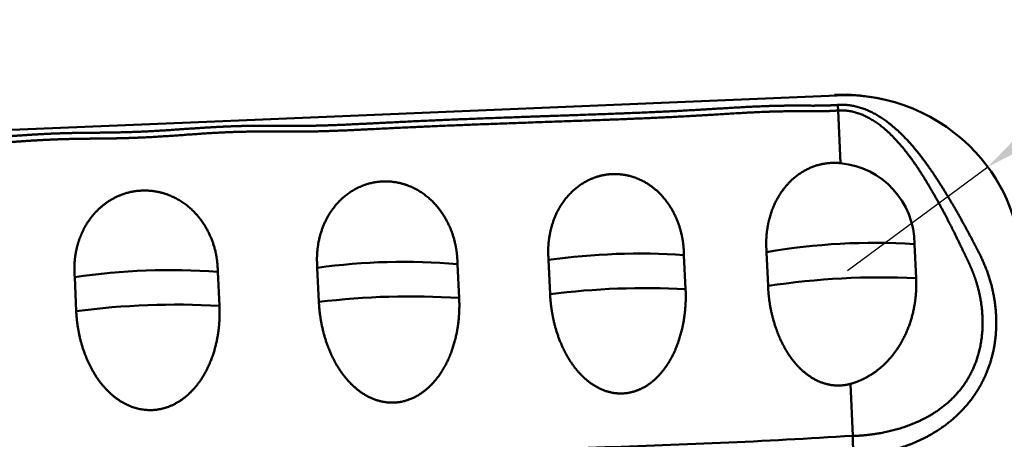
# Model space of a CAD drawing. Header units: inches. Extents: x -1.03 to 0.94, y -1.7 to 1.17.
# Tile 9 of 23: x -0.0741 to -0.009, y 0.036 to 0.0638. Entities that reach past the tile are written whole.
import ezdxf

# ---------------------------------------------------------------- set-up
doc = ezdxf.new("R2010")
doc.units = ezdxf.units.IN
doc.header["$LTSCALE"] = 0.03937
doc.header["$MEASUREMENT"] = 0
doc.header["$PDMODE"] = 1
doc.layers.get('DEFPOINTS').update_dxf_attribs({"linetype": 'CONTINUOUS', "lineweight": 25})
doc.layers.add('1', color=4, linetype='CONTINUOUS', lineweight=50)
doc.layers.add('2', color=7, linetype='CONTINUOUS', lineweight=25)
doc.styles.add('INCH_STANDARD', font='Monos.ttf')
doc.dimstyles.new('INCH_STANDARD', dxfattribs={"dimtxt": 0.137795, "dimasz": 0.1, "dimexe": 0.06, "dimexo": 0.06, "dimgap": 0.024, "dimtad": 1, "dimdec": 3, "dimzin": 4, "dimdsep": 46, "dimtxsty": 'INCH_STANDARD', "dimcen": 0, "dimclrd": 256, "dimclre": 256, "dimclrt": 256, "dimadec": 1, "dimazin": 0, "dimtfac": 1, "dimtdec": 3, "dimtmove": 0, "dimatfit": 3, "dimfxl": 1, "dimtolj": 1, "dimlwd": -1, "dimlwe": -1, "dimarcsym": 0})

# ---------------------------------------------------------------- blocks, each defined once
blk = doc.blocks.new('*D2')
at = {"layer": '2'}
for p, q in [((0.1746386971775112, 0.1588191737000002), (0.1746386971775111, 0.2588191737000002)), ((0.0397546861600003, 0.0588191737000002), (0.2346386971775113, 0.0588191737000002)), ((0.1746386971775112, 0.0588191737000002), (0.1746386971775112, -0.0589232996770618)), ((0.0402962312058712, -0.0589232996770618), (0.2346386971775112, -0.0589232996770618)), ((0.1746386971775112, -0.1589232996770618), (0.1746386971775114, -0.8192728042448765))]:
    blk.add_line(p, q, dxfattribs=at)
for points in [[(0.1579720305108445, 0.1588191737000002), (0.1913053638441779, 0.1588191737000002), (0.1746386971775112, 0.0588191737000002)], [(0.1579720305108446, -0.1589232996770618), (0.1913053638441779, -0.1589232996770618), (0.1746386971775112, -0.0589232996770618)]]:
    blk.add_solid(points, dxfattribs=at)
at = {"layer": 'DEFPOINTS', "color": 0}
for p in [(-0.0202453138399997, 0.0588191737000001), (-0.0197037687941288, -0.0589232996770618), (0.1746386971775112, -0.0589232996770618)]:
    blk.add_point(p, dxfattribs=at)
at = {"layer": '2', "insert": (0.0793203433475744, -0.539098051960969), "char_height": 0.137795, "attachment_point": 5, "rotation": 90, "style": 'INCH_STANDARD'}
blk.add_mtext('\\A1;.118"', dxfattribs=at)
blk = doc.blocks.new('*D4')
at = {"layer": '2'}
for p, q in [((0.7222443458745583, 0.5946007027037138), (0.0703396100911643, 0.1134320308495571)), ((-0.0193815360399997, 0.0472091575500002), (-0.0101177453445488, 0.0540467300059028))]:
    blk.add_line(p, q, dxfattribs=at)
blk.add_solid([(0.0604420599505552, 0.1268415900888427), (0.0802371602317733, 0.1000224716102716), (-0.0101177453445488, 0.0540467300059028)], dxfattribs=at)
at = {"layer": 'DEFPOINTS', "color": 0}
for p in [(-0.0101177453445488, 0.0540467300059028), (-0.0193815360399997, 0.0472091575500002)]:
    blk.add_point(p, dxfattribs=at)
at = {"layer": '2', "insert": (0.379915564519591, 0.4603996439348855), "char_height": 0.137795, "attachment_point": 5, "rotation": 36.43090879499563, "style": 'INCH_STANDARD'}
blk.add_mtext('\\A1;R.012"', dxfattribs=at)

msp = doc.modelspace()

# ---------------------------------------------------------------- linework, layer by layer
at = {"layer": '1', "ltscale": 0.026139}
msp.add_line((-0.02006968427, 0.0587741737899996), (-0.0611975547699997, 0.05705087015), dxfattribs=at)
at = {"layer": '1', "ltscale": 0.00053}
msp.add_line((-0.0202453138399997, 0.0588191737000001), (-0.0194105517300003, 0.0588240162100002), dxfattribs=at)
at = {"layer": '1', "ltscale": 0.000528}
msp.add_line((-0.0202415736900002, 0.0588191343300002), (-0.0194105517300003, 0.0588240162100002), dxfattribs=at)
at = {"layer": '1', "ltscale": 0.000234}
msp.add_line((-0.0200242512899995, 0.0581453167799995), (-0.0200025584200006, 0.0577768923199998), dxfattribs=at)
at = {"layer": '1', "ltscale": 0.002214}
msp.add_line((-0.0200025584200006, 0.0577768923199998), (-0.0198400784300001, 0.0542947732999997), dxfattribs=at)
at = {"layer": '1', "ltscale": 0.04132}
msp.add_line((-0.0611975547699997, 0.05705087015), (-0.1262118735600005, 0.0543364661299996), dxfattribs=at)
at = {"layer": '1', "ltscale": 0.001434}
msp.add_line((-0.0148503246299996, 0.0466900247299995), (-0.0149587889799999, 0.0489462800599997), dxfattribs=at)
at = {"layer": '1', "ltscale": 0.001431}
msp.add_line((-0.0301948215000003, 0.0482134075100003), (-0.0300862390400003, 0.0459627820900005), dxfattribs=at)
at = {"layer": '1', "ltscale": 0.001422}
msp.add_line((-0.0247355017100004, 0.0484139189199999), (-0.0246377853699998, 0.0461762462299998), dxfattribs=at)
at = {"layer": '1', "ltscale": 0.001424}
msp.add_line((-0.0451581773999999, 0.0476189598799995), (-0.0450481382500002, 0.0453793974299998), dxfattribs=at)
at = {"layer": '1', "ltscale": 0.001436}
msp.add_line((-0.0391425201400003, 0.0478934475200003), (-0.03904027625, 0.0456346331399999), dxfattribs=at)
at = {"layer": '1', "ltscale": 0.001428}
msp.add_line((-0.0609986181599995, 0.04710246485), (-0.0608891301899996, 0.0448564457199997), dxfattribs=at)
at = {"layer": '1', "ltscale": 0.001438}
msp.add_line((-0.0544220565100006, 0.0473833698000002), (-0.0543189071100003, 0.0451208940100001), dxfattribs=at)
at = {"layer": '1', "ltscale": 0.001433}
msp.add_line((-0.0704552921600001, 0.0467632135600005), (-0.0703541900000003, 0.0445086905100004), dxfattribs=at)
at = {"layer": '1', "ltscale": 0.002192}
msp.add_line((-0.0191813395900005, 0.0397079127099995), (-0.0190431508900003, 0.0362583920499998), dxfattribs=at)
at = {"layer": '1', "ltscale": 0.000822}
msp.add_line((-0.0190146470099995, 0.0349644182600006), (-0.0190431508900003, 0.0362583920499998), dxfattribs=at)
at = {"layer": '1'}
for centre, radius, start, end in [((-0.0197009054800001, 0.04714057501), 0.011677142, 77.24800299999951, 92.41508700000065), ((-0.0195451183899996, 0.0470145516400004), 0.01176867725, 42.76395099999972, 92.55400500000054), ((-0.0198112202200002, 0.0466305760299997), 0.01219930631, 77.05275600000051, 88.11786400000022), ((-0.0193815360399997, 0.0472091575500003), 0.01151391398, 0.0415480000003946, 42.60581399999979), ((-0.02032763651, 0.0489370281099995), 0.00537152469, 0.0990569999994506, 84.80071100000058), ((-0.0175776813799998, 0.0067166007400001), 0.04231215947, 86.45132400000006, 99.74055700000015), ((-0.0331336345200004, 0.0056114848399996), 0.04270707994, 86.05384200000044, 98.08842299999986), ((-0.0486895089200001, 0.0056685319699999), 0.04210530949, 85.18826399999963, 97.82467599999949), ((-0.0641959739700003, 0.0047938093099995), 0.0424341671, 85.67825100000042, 98.4825980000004), ((-0.0171517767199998, -0.0032527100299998), 0.04999686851, 87.36157300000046, 98.61200199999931), ((-0.0327045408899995, -0.0044417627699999), 0.0504758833, 87.02643800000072, 97.2108350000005), ((-0.0637692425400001, -0.0052030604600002), 0.05014647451, 86.70718500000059, 97.54562799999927), ((-0.0482656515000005, -0.0042612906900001), 0.04975045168, 86.29149399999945, 96.98844299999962), ((-0.0506776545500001, 0.5435621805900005), 0.5082781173, 271.5962539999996, 273.5682369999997)]:
    msp.add_arc(centre, radius, start, end, dxfattribs=at)
for points, knots in [([(-0.0200242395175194, 0.0581453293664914), (-0.0206010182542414, 0.0581030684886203), (-0.0211913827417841, 0.0580869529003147), (-0.0217811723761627, 0.0580956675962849), (-0.0229819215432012, 0.0581069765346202), (-0.0241900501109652, 0.058091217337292), (-0.0247931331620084, 0.0580710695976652), (-0.0265980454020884, 0.0579894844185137), (-0.0283950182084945, 0.0578704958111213), (-0.0295923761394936, 0.0577979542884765), (-0.0334720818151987, 0.0575961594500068), (-0.037349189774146, 0.0574734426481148), (-0.0410024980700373, 0.0573479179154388), (-0.0450992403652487, 0.0572030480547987), (-0.0491847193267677, 0.057011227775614), (-0.0506078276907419, 0.0569376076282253), (-0.0522081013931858, 0.056847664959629), (-0.0538061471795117, 0.0567928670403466), (-0.0539772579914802, 0.0567874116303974), (-0.0543676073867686, 0.0567766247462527), (-0.0547618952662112, 0.0567685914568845), (-0.0549353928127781, 0.0567660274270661), (-0.0554676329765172, 0.0567605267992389), (-0.0560003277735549, 0.0567606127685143), (-0.0563538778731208, 0.0567619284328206), (-0.0574361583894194, 0.0567676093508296), (-0.0584817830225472, 0.0567722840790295), (-0.0592018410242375, 0.0567646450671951), (-0.0613182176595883, 0.0566994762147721), (-0.0634163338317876, 0.0565401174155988), (-0.0648072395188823, 0.056419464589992), (-0.0663870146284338, 0.0563495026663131), (-0.0679778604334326, 0.0563210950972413), (-0.0681573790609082, 0.0563183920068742), (-0.0685312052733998, 0.0563136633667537), (-0.0688952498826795, 0.0563103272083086), (-0.0690691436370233, 0.0563089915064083), (-0.0712046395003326, 0.0562915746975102), (-0.0733579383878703, 0.0562481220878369), (-0.0753140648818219, 0.0560010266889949), (-0.0774447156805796, 0.0558695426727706), (-0.0795812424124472, 0.0557888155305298), (-0.0797522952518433, 0.0557826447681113), (-0.0801357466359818, 0.0557691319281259), (-0.0805322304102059, 0.0557555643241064), (-0.0807111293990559, 0.0557494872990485), (-0.0825049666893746, 0.0556901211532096), (-0.0842988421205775, 0.0556460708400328), (-0.0858805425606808, 0.0556246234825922), (-0.0889215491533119, 0.0555007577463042), (-0.0919710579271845, 0.0553223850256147), (-0.0934006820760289, 0.0552458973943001), (-0.0962558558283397, 0.0550706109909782), (-0.0991104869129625, 0.0549164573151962), (-0.100538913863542, 0.0548515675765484), (-0.1038712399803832, 0.0547258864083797), (-0.1072067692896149, 0.0546547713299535), (-0.1091129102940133, 0.0546227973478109), (-0.1113116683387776, 0.0545486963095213), (-0.1134983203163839, 0.0543001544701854), (-0.1137928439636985, 0.0542651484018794), (-0.1143638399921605, 0.0541713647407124), (-0.1149256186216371, 0.0540172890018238), (-0.1152029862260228, 0.0539214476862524), (-0.1159653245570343, 0.0535989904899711), (-0.1166591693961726, 0.0531433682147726), (-0.1170740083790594, 0.0528023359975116), (-0.1180832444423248, 0.0518382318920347), (-0.118921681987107, 0.0507323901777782), (-0.1194000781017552, 0.0500197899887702), (-0.1202862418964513, 0.048550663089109), (-0.1210663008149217, 0.0470319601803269), (-0.1214248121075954, 0.0462970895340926), (-0.1219279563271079, 0.0451770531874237), (-0.1224099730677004, 0.0440497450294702), (-0.1225574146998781, 0.0437076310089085), (-0.1228255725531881, 0.0429914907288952), (-0.1230290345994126, 0.0422505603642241), (-0.1231124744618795, 0.0418742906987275), (-0.1235027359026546, 0.0396169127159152), (-0.1232690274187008, 0.037286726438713), (-0.1226700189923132, 0.0354775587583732), (-0.1210048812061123, 0.0327808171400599), (-0.1185270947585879, 0.0308663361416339), (-0.1174442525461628, 0.0302444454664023), (-0.1158181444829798, 0.0296679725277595), (-0.1141290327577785, 0.0294546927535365), (-0.1136399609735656, 0.0294217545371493), (-0.1130328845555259, 0.0294096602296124), (-0.1124333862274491, 0.0294156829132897), (-0.1123120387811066, 0.0294174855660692), (-0.1120350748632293, 0.0294222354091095), (-0.1118063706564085, 0.0294272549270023), (-0.1116869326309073, 0.0294300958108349), (-0.1094659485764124, 0.0294874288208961), (-0.1072541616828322, 0.0296234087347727), (-0.1051702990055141, 0.029747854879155), (-0.1029828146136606, 0.0298551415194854), (-0.1007970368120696, 0.0299183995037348), (-0.1006923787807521, 0.0299212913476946), (-0.1005007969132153, 0.0299265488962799), (-0.1002857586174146, 0.0299318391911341), (-0.1001554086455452, 0.0299348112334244), (-0.099891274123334, 0.0299406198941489), (-0.0996338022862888, 0.0299458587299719), (-0.0995147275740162, 0.02994815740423), (-0.0990112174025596, 0.0299571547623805), (-0.0985066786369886, 0.0299650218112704), (-0.0981027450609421, 0.02997164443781), (-0.0976985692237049, 0.0299791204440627), (-0.0972942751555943, 0.0299876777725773)], [0, 0, 0, 0, 0, 0, 0.1516318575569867, 0.1516318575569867, 0.1516318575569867, 0.3032637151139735, 0.3032637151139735, 0.3032637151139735, 0.6065215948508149, 0.6065215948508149, 0.6065215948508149, 1.285805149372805, 1.285805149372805, 1.285805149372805, 1.64949346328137, 1.64949346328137, 1.64949346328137, 1.694958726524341, 1.694958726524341, 1.694958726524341, 1.740423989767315, 1.740423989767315, 1.740423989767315, 1.831353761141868, 1.831353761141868, 1.831353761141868, 2.013201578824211, 2.013201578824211, 2.013201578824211, 2.37558300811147, 2.37558300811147, 2.37558300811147, 2.420883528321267, 2.420883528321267, 2.420883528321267, 2.466184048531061, 2.466184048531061, 2.466184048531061, 2.96547290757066, 2.96547290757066, 2.96547290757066, 3.010975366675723, 3.010975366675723, 3.010975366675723, 3.056479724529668, 3.056479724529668, 3.056479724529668, 3.468126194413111, 3.468126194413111, 3.468126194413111, 3.832029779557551, 3.832029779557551, 3.832029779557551, 4.195933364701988, 4.195933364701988, 4.195933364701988, 4.681002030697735, 4.681002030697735, 4.681002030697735, 4.753241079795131, 4.753241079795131, 4.753241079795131, 4.825480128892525, 4.825480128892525, 4.825480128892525, 4.95809501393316, 4.95809501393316, 4.95809501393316, 5.174992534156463, 5.174992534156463, 5.174992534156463, 5.39415114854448, 5.39415114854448, 5.39415114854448, 5.489559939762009, 5.489559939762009, 5.489559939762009, 5.584968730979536, 5.584968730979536, 5.584968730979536, 6.058094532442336, 6.058094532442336, 6.058094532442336, 6.35595081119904, 6.35595081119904, 6.35595081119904, 6.476532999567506, 6.476532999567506, 6.476532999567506, 6.506682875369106, 6.506682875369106, 6.506682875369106, 6.53683275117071, 6.53683275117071, 6.53683275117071, 7.06913476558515, 7.06913476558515, 7.06913476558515, 7.094831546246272, 7.094831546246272, 7.094831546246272, 7.120530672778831, 7.120530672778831, 7.120530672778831, 7.146229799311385, 7.146229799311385, 7.146229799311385, 7.248880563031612, 7.248880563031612, 7.248880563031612, 7.248880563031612, 7.248880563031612, 7.248880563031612]), ([(-0.0190146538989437, 0.034964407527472), (-0.0189406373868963, 0.0349667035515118), (-0.0188615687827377, 0.0349698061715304), (-0.0187738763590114, 0.0349738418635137), (-0.0169773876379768, 0.0350742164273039), (-0.0151925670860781, 0.0355084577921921), (-0.013613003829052, 0.0362147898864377), (-0.0114542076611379, 0.0379275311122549), (-0.0101714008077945, 0.0402923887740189), (-0.0098495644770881, 0.0411818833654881), (-0.0094496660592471, 0.0430879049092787), (-0.0095639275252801, 0.0450226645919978), (-0.0097532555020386, 0.0460943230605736), (-0.0101385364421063, 0.0472234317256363), (-0.0106465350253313, 0.0482720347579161), (-0.0107192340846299, 0.0484154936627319), (-0.0108717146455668, 0.048710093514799), (-0.0110254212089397, 0.0490006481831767), (-0.0111022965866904, 0.0491457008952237), (-0.0117548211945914, 0.0503741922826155), (-0.0124245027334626, 0.0516008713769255), (-0.0132186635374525, 0.0529129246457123), (-0.0144183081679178, 0.0547359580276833), (-0.0158913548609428, 0.0563583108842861), (-0.0165999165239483, 0.0570146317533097), (-0.0177101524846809, 0.0577599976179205), (-0.0189763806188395, 0.0580988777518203), (-0.0193232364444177, 0.0581555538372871), (-0.0196760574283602, 0.0581709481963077), (-0.0200242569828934, 0.0581453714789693)], [0, 0, 0, 0, 0, 0, 0.0203044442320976, 0.0203044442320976, 0.0203044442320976, 0.4471906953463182, 0.4471906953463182, 0.4471906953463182, 0.6714859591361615, 0.6714859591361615, 0.6714859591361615, 0.9212766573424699, 0.9212766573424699, 0.9212766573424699, 0.9634579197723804, 0.9634579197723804, 0.9634579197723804, 1.00563918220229, 1.00563918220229, 1.00563918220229, 1.320834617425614, 1.320834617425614, 1.320834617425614, 1.560287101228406, 1.560287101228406, 1.560287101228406, 1.646965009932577, 1.646965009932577, 1.646965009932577, 1.646965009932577, 1.646965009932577, 1.646965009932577]), ([(-0.020002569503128, 0.0577768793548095), (-0.0206102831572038, 0.0577328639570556), (-0.021231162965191, 0.0577161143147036), (-0.0218048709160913, 0.0577249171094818), (-0.0230371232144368, 0.0577344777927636), (-0.0242700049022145, 0.0577144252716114), (-0.0248816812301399, 0.0576917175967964), (-0.0267165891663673, 0.0576033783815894), (-0.0285514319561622, 0.0574801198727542), (-0.029775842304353, 0.0574063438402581), (-0.0335609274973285, 0.0572118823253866), (-0.0373390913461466, 0.0570894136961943), (-0.0414893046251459, 0.0569453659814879), (-0.045458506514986, 0.0568028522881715), (-0.0494167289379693, 0.0566176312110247), (-0.0508384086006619, 0.0565445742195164), (-0.0524389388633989, 0.0564566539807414), (-0.0540425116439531, 0.0564074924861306), (-0.0542386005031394, 0.056402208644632), (-0.0546415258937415, 0.0563927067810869), (-0.0550050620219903, 0.0563872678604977), (-0.0551770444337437, 0.0563856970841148), (-0.0557116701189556, 0.0563822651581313), (-0.056245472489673, 0.0563832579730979), (-0.0566066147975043, 0.0563846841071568), (-0.0583829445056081, 0.0563942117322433), (-0.0601370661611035, 0.0563898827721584), (-0.0615268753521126, 0.0562916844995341), (-0.0632717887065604, 0.0561512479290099), (-0.0650301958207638, 0.0560418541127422), (-0.0653814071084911, 0.0560218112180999), (-0.0660850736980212, 0.0559860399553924), (-0.0667911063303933, 0.0559594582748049), (-0.0671523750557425, 0.0559485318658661), (-0.0676711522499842, 0.0559358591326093), (-0.0682104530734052, 0.0559273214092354), (-0.0684013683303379, 0.0559247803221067), (-0.0687714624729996, 0.0559206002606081), (-0.069122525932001, 0.0559175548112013), (-0.0693000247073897, 0.0559160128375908), (-0.0714325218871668, 0.0558956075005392), (-0.0735622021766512, 0.0558353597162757), (-0.0755120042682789, 0.0555861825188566), (-0.0776562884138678, 0.0554679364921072), (-0.0797952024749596, 0.0553914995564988), (-0.0799812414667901, 0.0553850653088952), (-0.0803807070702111, 0.0553713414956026), (-0.0807545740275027, 0.0553587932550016), (-0.0809255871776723, 0.0553531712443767), (-0.0819978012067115, 0.0553188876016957), (-0.083070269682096, 0.0552901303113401), (-0.083963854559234, 0.0552702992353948), (-0.0855715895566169, 0.055231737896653), (-0.0871778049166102, 0.0551774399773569), (-0.0878981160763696, 0.0551481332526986), (-0.0893083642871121, 0.0550804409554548), (-0.0907604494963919, 0.0550007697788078), (-0.0914647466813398, 0.054964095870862), (-0.0943862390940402, 0.0548003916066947), (-0.0973075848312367, 0.0546177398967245), (-0.0991920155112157, 0.0545126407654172), (-0.1033116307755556, 0.0543471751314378), (-0.1074316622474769, 0.0542612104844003), (-0.1093360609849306, 0.0542278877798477), (-0.1114326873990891, 0.0541509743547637), (-0.1135034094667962, 0.0539047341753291), (-0.1136974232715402, 0.0538795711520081), (-0.1140634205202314, 0.0538213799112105), (-0.11442184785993, 0.0537392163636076), (-0.1145990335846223, 0.0536907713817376), (-0.1150904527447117, 0.0535315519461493), (-0.1155549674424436, 0.0533080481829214), (-0.115842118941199, 0.0531355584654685), (-0.1168908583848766, 0.0523867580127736), (-0.1177316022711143, 0.0513742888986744), (-0.118298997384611, 0.050546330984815), (-0.1191713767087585, 0.0490962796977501), (-0.1199291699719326, 0.0475774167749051), (-0.1202406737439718, 0.0469165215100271), (-0.120688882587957, 0.0459200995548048), (-0.1211057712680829, 0.0449087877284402), (-0.1212410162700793, 0.0445698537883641), (-0.1214420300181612, 0.044057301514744), (-0.121639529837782, 0.0435498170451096), (-0.1217039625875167, 0.0433873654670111), (-0.1218301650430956, 0.043053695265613), (-0.1219435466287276, 0.0427172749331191), (-0.1219964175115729, 0.04254805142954), (-0.1223478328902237, 0.0413222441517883), (-0.1224845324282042, 0.0400418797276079), (-0.1224432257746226, 0.0388829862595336), (-0.1219390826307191, 0.0360814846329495), (-0.1204371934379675, 0.0336209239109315), (-0.1191444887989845, 0.0323234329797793), (-0.1172557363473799, 0.0310953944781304), (-0.1151281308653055, 0.0305416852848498), (-0.1146529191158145, 0.030454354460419), (-0.1140536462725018, 0.0303867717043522), (-0.1134464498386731, 0.0303586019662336), (-0.1133246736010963, 0.0303544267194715), (-0.1130805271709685, 0.0303487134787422), (-0.1128351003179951, 0.0303475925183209), (-0.1127092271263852, 0.0303480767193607), (-0.1124682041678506, 0.0303503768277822), (-0.1122137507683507, 0.0303552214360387), (-0.1120610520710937, 0.0303584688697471), (-0.1118121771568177, 0.0303643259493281), (-0.1115632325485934, 0.0303712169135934), (-0.1114387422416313, 0.0303749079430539), (-0.1092359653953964, 0.030444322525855), (-0.1070278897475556, 0.0305823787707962), (-0.1049398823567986, 0.0307023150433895), (-0.1027403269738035, 0.0308058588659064), (-0.1005368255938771, 0.0308621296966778), (-0.1004328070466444, 0.0308647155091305), (-0.1001743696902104, 0.0308704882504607), (-0.0998842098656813, 0.0308763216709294), (-0.0997237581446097, 0.0308795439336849), (-0.099489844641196, 0.0308835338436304), (-0.0992559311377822, 0.0308875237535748), (-0.0991592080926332, 0.0308888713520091), (-0.0987234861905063, 0.0308955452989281), (-0.0982883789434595, 0.0309020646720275), (-0.0979622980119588, 0.030907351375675), (-0.0976363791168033, 0.0309132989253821), (-0.0973105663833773, 0.0309200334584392)], [0, 0, 0, 0, 0, 0, 0.1569515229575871, 0.1569515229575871, 0.1569515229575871, 0.3118371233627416, 0.3118371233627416, 0.3118371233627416, 0.6216055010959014, 0.6216055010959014, 0.6216055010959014, 1.269352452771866, 1.269352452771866, 1.269352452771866, 1.632942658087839, 1.632942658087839, 1.632942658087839, 1.678401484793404, 1.678401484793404, 1.678401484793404, 1.723860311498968, 1.723860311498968, 1.723860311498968, 1.81476780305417, 1.81476780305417, 1.81476780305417, 2.178048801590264, 2.178048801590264, 2.178048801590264, 2.268503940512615, 2.268503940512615, 2.268503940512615, 2.358959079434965, 2.358959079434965, 2.358959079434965, 2.404189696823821, 2.404189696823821, 2.404189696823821, 2.44942031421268, 2.44942031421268, 2.44942031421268, 2.948241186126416, 2.948241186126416, 2.948241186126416, 2.993738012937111, 2.993738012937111, 2.993738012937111, 3.039231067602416, 3.039231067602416, 3.039231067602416, 3.266686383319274, 3.266686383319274, 3.266686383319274, 3.448648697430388, 3.448648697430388, 3.448648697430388, 3.630680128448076, 3.630680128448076, 3.630680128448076, 4.19337191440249, 4.19337191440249, 4.19337191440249, 4.678630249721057, 4.678630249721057, 4.678630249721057, 4.726552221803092, 4.726552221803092, 4.726552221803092, 4.774474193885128, 4.774474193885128, 4.774474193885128, 4.8618164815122, 4.8618164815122, 4.8618164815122, 5.113033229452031, 5.113033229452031, 5.113033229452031, 5.302081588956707, 5.302081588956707, 5.302081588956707, 5.396615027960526, 5.396615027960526, 5.396615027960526, 5.443887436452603, 5.443887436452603, 5.443887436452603, 5.491159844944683, 5.491159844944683, 5.491159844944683, 5.784086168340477, 5.784086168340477, 5.784086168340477, 6.239989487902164, 6.239989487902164, 6.239989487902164, 6.367278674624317, 6.367278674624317, 6.367278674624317, 6.399106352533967, 6.399106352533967, 6.399106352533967, 6.430934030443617, 6.430934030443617, 6.430934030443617, 6.462763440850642, 6.462763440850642, 6.462763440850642, 6.494592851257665, 6.494592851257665, 6.494592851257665, 7.025888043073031, 7.025888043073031, 7.025888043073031, 7.053654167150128, 7.053654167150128, 7.053654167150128, 7.081420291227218, 7.081420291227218, 7.081420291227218, 7.109121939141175, 7.109121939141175, 7.109121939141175, 7.192226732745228, 7.192226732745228, 7.192226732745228, 7.192226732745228, 7.192226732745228, 7.192226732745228]), ([(-0.0190431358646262, 0.036258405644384), (-0.0189762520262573, 0.0362604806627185), (-0.0189047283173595, 0.0362632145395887), (-0.018824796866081, 0.036266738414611), (-0.0182326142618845, 0.0362979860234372), (-0.0176412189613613, 0.0363642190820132), (-0.0171251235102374, 0.0364491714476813), (-0.0156192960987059, 0.0367831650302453), (-0.0141940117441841, 0.0373765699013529), (-0.0133130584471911, 0.0378872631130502), (-0.0114511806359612, 0.0394965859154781), (-0.010458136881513, 0.0418010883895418), (-0.0102977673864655, 0.0432745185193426), (-0.010429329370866, 0.045059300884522), (-0.0109609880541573, 0.0467288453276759), (-0.0110673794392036, 0.0470198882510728), (-0.0112453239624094, 0.0474488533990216), (-0.0114439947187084, 0.0478714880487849), (-0.0115095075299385, 0.0480051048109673), (-0.0116469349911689, 0.0482895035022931), (-0.0117852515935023, 0.0485768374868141), (-0.0118544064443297, 0.0487207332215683), (-0.0124453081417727, 0.0499479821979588), (-0.0130507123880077, 0.051162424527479), (-0.0138100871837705, 0.0525382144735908), (-0.0148996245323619, 0.0543450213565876), (-0.0162300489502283, 0.0559608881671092), (-0.0168697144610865, 0.056617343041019), (-0.0178810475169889, 0.0573704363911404), (-0.0190411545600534, 0.0577217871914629), (-0.019365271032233, 0.0577816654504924), (-0.0196839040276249, 0.0578003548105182), (-0.0200025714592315, 0.0577769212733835)], [0, 0, 0, 0, 0, 0, 0.019880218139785, 0.019880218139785, 0.019880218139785, 0.1589829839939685, 0.1589829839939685, 0.1589829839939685, 0.4320721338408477, 0.4320721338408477, 0.4320721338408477, 0.8150813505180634, 0.8150813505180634, 0.8150813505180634, 0.8974029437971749, 0.8974029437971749, 0.8974029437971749, 0.9385648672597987, 0.9385648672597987, 0.9385648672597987, 0.9797267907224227, 0.9797267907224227, 0.9797267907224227, 1.289711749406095, 1.289711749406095, 1.289711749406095, 1.526583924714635, 1.526583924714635, 1.526583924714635, 1.612524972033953, 1.612524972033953, 1.612524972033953, 1.612524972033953, 1.612524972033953, 1.612524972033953]), ([(-0.0198400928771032, 0.0542947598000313), (-0.0203059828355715, 0.0543448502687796), (-0.0207759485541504, 0.0543257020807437), (-0.021259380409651, 0.0542317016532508), (-0.0223121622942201, 0.0538597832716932), (-0.0232342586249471, 0.0531270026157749), (-0.0237025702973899, 0.0525887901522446), (-0.0242652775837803, 0.0516300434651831), (-0.0245936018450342, 0.0505259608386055), (-0.0246756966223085, 0.0501351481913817), (-0.0247456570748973, 0.0496016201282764), (-0.0247602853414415, 0.0490715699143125), (-0.0247612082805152, 0.0489410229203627), (-0.0247560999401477, 0.0487775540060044), (-0.0247474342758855, 0.0486224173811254), (-0.0247457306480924, 0.0485934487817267), (-0.024742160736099, 0.0485375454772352), (-0.024738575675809, 0.048483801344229), (-0.0247356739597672, 0.0484533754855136), (-0.0247355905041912, 0.0484336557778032), (-0.024735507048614, 0.0484139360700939)], [0, 0, 0, 0, 0, 0, 0.1199845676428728, 0.1199845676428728, 0.1199845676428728, 0.2831333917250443, 0.2831333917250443, 0.2831333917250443, 0.3687206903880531, 0.3687206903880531, 0.3687206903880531, 0.3974460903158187, 0.3974460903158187, 0.3974460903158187, 0.4041194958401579, 0.4041194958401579, 0.4041194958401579, 0.410792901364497, 0.410792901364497, 0.410792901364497, 0.410792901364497, 0.410792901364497, 0.410792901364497]), ([(-0.0301948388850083, 0.0482134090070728), (-0.030196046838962, 0.0482260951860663), (-0.0301972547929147, 0.0482387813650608), (-0.0301975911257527, 0.0482566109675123), (-0.0301985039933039, 0.0482904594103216), (-0.0301994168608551, 0.0483243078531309), (-0.0301998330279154, 0.0483425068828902), (-0.0302014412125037, 0.0483979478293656), (-0.0302030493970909, 0.0484533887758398), (-0.0302046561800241, 0.0484927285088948), (-0.030210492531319, 0.0486070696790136), (-0.0302187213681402, 0.0487262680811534), (-0.0302258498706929, 0.0488048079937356), (-0.0302510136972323, 0.049042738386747), (-0.030288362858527, 0.0492820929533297), (-0.0303184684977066, 0.0494409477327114), (-0.0305112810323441, 0.0503048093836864), (-0.0308549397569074, 0.0511257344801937), (-0.0312385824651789, 0.0517383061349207), (-0.031905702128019, 0.0524873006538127), (-0.0326892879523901, 0.0530091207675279), (-0.0329594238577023, 0.0531566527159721), (-0.033500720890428, 0.0533927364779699), (-0.0340667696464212, 0.0535266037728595), (-0.0343558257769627, 0.0535675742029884), (-0.0352163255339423, 0.0536109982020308), (-0.036055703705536, 0.0534227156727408), (-0.0366080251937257, 0.0531885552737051), (-0.0376157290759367, 0.0525290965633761), (-0.038390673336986, 0.0515160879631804), (-0.0387176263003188, 0.0508996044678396), (-0.0389957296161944, 0.0500786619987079), (-0.0391226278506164, 0.0492170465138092), (-0.0391418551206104, 0.0490445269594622), (-0.0391612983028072, 0.0487868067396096), (-0.0391667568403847, 0.0485303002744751), (-0.0391664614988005, 0.0484436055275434), (-0.0391654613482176, 0.0483191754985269), (-0.0391596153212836, 0.0481932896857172), (-0.0391576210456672, 0.048151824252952), (-0.0391542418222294, 0.0480921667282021), (-0.0391502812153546, 0.0480331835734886), (-0.0391488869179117, 0.0480129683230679), (-0.0391464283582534, 0.0479764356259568), (-0.039143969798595, 0.0479399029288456), (-0.039142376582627, 0.0479206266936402), (-0.0391424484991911, 0.0479070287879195), (-0.0391425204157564, 0.0478934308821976)], [0, 0, 0, 0, 0, 0, 0.0043195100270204, 0.0043195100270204, 0.0043195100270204, 0.0086390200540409, 0.0086390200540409, 0.0086390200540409, 0.0172709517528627, 0.0172709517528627, 0.0172709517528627, 0.0345199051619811, 0.0345199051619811, 0.0345199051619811, 0.0689937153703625, 0.0689937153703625, 0.0689937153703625, 0.2238375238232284, 0.2238375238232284, 0.2238375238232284, 0.2981208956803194, 0.2981208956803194, 0.2981208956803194, 0.3710395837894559, 0.3710395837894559, 0.3710395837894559, 0.5159574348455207, 0.5159574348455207, 0.5159574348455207, 0.6656305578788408, 0.6656305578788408, 0.6656305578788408, 0.7024781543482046, 0.7024781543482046, 0.7024781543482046, 0.7209144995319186, 0.7209144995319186, 0.7209144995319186, 0.7301404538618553, 0.7301404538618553, 0.7301404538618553, 0.7347575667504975, 0.7347575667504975, 0.7347575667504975, 0.7393746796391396, 0.7393746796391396, 0.7393746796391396, 0.7393746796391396, 0.7393746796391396, 0.7393746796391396]), ([(-0.0451581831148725, 0.0476189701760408), (-0.0451605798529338, 0.0476450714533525), (-0.0451629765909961, 0.0476711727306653), (-0.0451623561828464, 0.0477151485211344), (-0.0451641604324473, 0.0477890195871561), (-0.0451669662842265, 0.0478653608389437), (-0.0451686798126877, 0.0479049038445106), (-0.0451742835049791, 0.0480246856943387), (-0.0451841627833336, 0.0481429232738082), (-0.0451910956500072, 0.0482260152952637), (-0.0452178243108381, 0.0484701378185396), (-0.0452573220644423, 0.0487156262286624), (-0.0452890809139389, 0.0488784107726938), (-0.0454919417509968, 0.0497620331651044), (-0.0458511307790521, 0.050597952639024), (-0.0462518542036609, 0.0512187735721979), (-0.0471504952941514, 0.0522075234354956), (-0.0482565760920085, 0.0528119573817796), (-0.0488446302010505, 0.0530117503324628), (-0.0500093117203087, 0.0531916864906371), (-0.0511747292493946, 0.0529629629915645), (-0.0517373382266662, 0.0527444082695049), (-0.0527932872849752, 0.0520986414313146), (-0.0536093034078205, 0.0510890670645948), (-0.0539575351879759, 0.0504707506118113), (-0.0542579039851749, 0.0496295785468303), (-0.0543964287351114, 0.0487471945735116), (-0.0544175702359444, 0.0485706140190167), (-0.0544393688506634, 0.04830500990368), (-0.0544461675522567, 0.048040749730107), (-0.0544475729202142, 0.0479550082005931), (-0.0544445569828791, 0.0478207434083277), (-0.0544402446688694, 0.0476945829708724), (-0.0544379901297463, 0.0476503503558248), (-0.0544340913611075, 0.0475889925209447), (-0.0544301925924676, 0.0475276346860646), (-0.0544288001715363, 0.0475074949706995), (-0.054426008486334, 0.0474690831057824), (-0.0544236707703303, 0.0474315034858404), (-0.0544218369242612, 0.047411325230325), (-0.0544219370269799, 0.0473973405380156), (-0.0544220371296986, 0.0473833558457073)], [0, 0, 0, 0, 0, 0, 0.0088680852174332, 0.0088680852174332, 0.0088680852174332, 0.0177361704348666, 0.0177361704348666, 0.0177361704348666, 0.0354573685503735, 0.0354573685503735, 0.0354573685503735, 0.0708749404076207, 0.0708749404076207, 0.0708749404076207, 0.2296374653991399, 0.2296374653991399, 0.2296374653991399, 0.3799255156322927, 0.3799255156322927, 0.3799255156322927, 0.5285018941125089, 0.5285018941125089, 0.5285018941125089, 0.6820076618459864, 0.6820076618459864, 0.6820076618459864, 0.7199293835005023, 0.7199293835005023, 0.7199293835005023, 0.738903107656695, 0.738903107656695, 0.738903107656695, 0.748397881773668, 0.748397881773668, 0.748397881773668, 0.7531494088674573, 0.7531494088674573, 0.7531494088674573, 0.7579009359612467, 0.7579009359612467, 0.7579009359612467, 0.7579009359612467, 0.7579009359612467, 0.7579009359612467]), ([(-0.0609986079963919, 0.0471024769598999), (-0.0609998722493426, 0.0471156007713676), (-0.0610011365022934, 0.0471287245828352), (-0.0610013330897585, 0.047147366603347), (-0.0610024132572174, 0.0471820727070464), (-0.0610031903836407, 0.0472177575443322), (-0.0610036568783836, 0.0472362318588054), (-0.061005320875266, 0.0472936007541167), (-0.0610069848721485, 0.047350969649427), (-0.0610086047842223, 0.0473919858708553), (-0.0610154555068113, 0.0475088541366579), (-0.0610231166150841, 0.0476362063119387), (-0.0610319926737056, 0.0477143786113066), (-0.0610598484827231, 0.0479602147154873), (-0.0611011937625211, 0.0482066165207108), (-0.0611345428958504, 0.0483699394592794), (-0.0613483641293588, 0.0492578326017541), (-0.0617256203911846, 0.0500888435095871), (-0.0621481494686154, 0.0507035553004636), (-0.0630746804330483, 0.0516651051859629), (-0.0642083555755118, 0.0522414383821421), (-0.0648073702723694, 0.0524257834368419), (-0.0659803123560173, 0.052583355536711), (-0.0671472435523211, 0.0523449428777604), (-0.0677190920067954, 0.0521230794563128), (-0.068511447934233, 0.0516448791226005), (-0.069171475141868, 0.0509691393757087), (-0.0693825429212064, 0.0507135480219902), (-0.0697647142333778, 0.0501616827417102), (-0.0700610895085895, 0.0495342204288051), (-0.0701882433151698, 0.0491960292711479), (-0.0703616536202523, 0.0485899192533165), (-0.0704526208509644, 0.0479618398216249), (-0.0704736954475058, 0.0476881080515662), (-0.0704850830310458, 0.0473772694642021), (-0.0704733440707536, 0.0470762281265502), (-0.0704710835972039, 0.047032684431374), (-0.0704675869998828, 0.0469699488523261), (-0.0704635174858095, 0.0469088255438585), (-0.0704621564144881, 0.0468883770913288), (-0.0704593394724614, 0.046849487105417), (-0.0704569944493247, 0.0468115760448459), (-0.0704551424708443, 0.0467915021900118), (-0.070455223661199, 0.0467773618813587), (-0.0704553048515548, 0.0467632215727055)], [0, 0, 0, 0, 0, 0, 0.0044641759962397, 0.0044641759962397, 0.0044641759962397, 0.0089283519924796, 0.0089283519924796, 0.0089283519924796, 0.017849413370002, 0.017849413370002, 0.017849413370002, 0.0356763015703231, 0.0356763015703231, 0.0356763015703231, 0.0713047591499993, 0.0713047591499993, 0.0713047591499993, 0.2309650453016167, 0.2309650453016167, 0.2309650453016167, 0.3821282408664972, 0.3821282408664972, 0.3821282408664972, 0.5314598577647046, 0.5314598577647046, 0.5314598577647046, 0.6078507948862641, 0.6078507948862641, 0.6078507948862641, 0.6863283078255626, 0.6863283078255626, 0.6863283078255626, 0.7437332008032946, 0.7437332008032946, 0.7437332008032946, 0.7533181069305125, 0.7533181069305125, 0.7533181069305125, 0.7581147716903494, 0.7581147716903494, 0.7581147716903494, 0.7629114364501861, 0.7629114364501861, 0.7629114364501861, 0.7629114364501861, 0.7629114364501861, 0.7629114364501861]), ([(-0.0191813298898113, 0.039707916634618), (-0.0189904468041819, 0.0397613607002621), (-0.0187997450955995, 0.0398165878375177), (-0.0186173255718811, 0.0398971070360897), (-0.0180808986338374, 0.0401380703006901), (-0.0175868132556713, 0.0404507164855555), (-0.0172737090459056, 0.0406909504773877), (-0.0165743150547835, 0.0413265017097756), (-0.0160271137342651, 0.0420627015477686), (-0.0157542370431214, 0.0425213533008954), (-0.0152322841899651, 0.0436155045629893), (-0.0149451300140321, 0.0447652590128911), (-0.0148536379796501, 0.0454001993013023), (-0.0148208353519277, 0.0460473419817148), (-0.0148503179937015, 0.0466900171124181)], [0, 0, 0, 0, 0, 0, 0.0514121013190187, 0.0514121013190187, 0.0514121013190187, 0.1537823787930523, 0.1537823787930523, 0.1537823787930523, 0.3057703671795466, 0.3057703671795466, 0.3057703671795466, 0.5028829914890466, 0.5028829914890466, 0.5028829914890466, 0.5028829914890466, 0.5028829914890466, 0.5028829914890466]), ([(-0.0390402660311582, 0.0456346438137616), (-0.039010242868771, 0.0449841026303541), (-0.0389268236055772, 0.0443326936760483), (-0.0387882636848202, 0.0436706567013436), (-0.038497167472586, 0.0427033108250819), (-0.0380512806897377, 0.0417724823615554), (-0.0378811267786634, 0.0414628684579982), (-0.0375002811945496, 0.0408617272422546), (-0.0370271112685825, 0.0403108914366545), (-0.0367628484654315, 0.0400487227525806), (-0.0362658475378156, 0.0396471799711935), (-0.0356892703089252, 0.0393455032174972), (-0.0354462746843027, 0.0392443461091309), (-0.0348375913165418, 0.0390641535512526), (-0.0341886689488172, 0.0390374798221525), (-0.0338196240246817, 0.0390851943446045), (-0.0332116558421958, 0.0392572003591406), (-0.0326651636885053, 0.0395625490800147), (-0.032448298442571, 0.0397116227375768), (-0.0319473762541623, 0.040119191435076), (-0.0315332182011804, 0.0406033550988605), (-0.0313185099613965, 0.0409058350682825), (-0.03063416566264, 0.0420434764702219), (-0.0302560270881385, 0.0432941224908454), (-0.0301013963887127, 0.044192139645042), (-0.0300450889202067, 0.0450805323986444), (-0.0300862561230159, 0.0459627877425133)], [0, 0, 0, 0, 0, 0, 0.1990093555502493, 0.1990093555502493, 0.1990093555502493, 0.2994425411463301, 0.2994425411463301, 0.2994425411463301, 0.4011413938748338, 0.4011413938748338, 0.4011413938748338, 0.4702511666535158, 0.4702511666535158, 0.4702511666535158, 0.5629750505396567, 0.5629750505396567, 0.5629750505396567, 0.6324403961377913, 0.6324403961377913, 0.6324403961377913, 0.7357830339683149, 0.7357830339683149, 0.7357830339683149, 1.008116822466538, 1.008116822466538, 1.008116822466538, 1.008116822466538, 1.008116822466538, 1.008116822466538]), ([(-0.0191813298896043, 0.039707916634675), (-0.0192866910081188, 0.0396784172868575), (-0.019392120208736, 0.039649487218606), (-0.0195017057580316, 0.0396301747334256), (-0.0197219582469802, 0.0396023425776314), (-0.0199425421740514, 0.0395920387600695), (-0.0200529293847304, 0.0395914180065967), (-0.0208240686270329, 0.0396257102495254), (-0.0215648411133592, 0.0399005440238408), (-0.0221124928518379, 0.0402908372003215), (-0.0231288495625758, 0.0412670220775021), (-0.0237915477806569, 0.0424552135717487), (-0.0240748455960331, 0.0431417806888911), (-0.0243854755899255, 0.0441598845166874), (-0.0245551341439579, 0.0451809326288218), (-0.0245958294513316, 0.0455116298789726), (-0.0246233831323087, 0.0458433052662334), (-0.0246377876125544, 0.0461762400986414)], [0, 0, 0, 0, 0, 0, 0.0283777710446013, 0.0283777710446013, 0.0283777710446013, 0.0567555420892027, 0.0567555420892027, 0.0567555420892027, 0.2259387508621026, 0.2259387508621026, 0.2259387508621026, 0.4435297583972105, 0.4435297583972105, 0.4435297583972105, 0.547930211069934, 0.547930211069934, 0.547930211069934, 0.547930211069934, 0.547930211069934, 0.547930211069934]), ([(-0.0543189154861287, 0.0451208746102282), (-0.0542716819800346, 0.0441100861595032), (-0.0540940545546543, 0.0430950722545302), (-0.0537947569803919, 0.0421117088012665), (-0.053192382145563, 0.0407932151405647), (-0.0521993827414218, 0.0396828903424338), (-0.0519129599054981, 0.0394132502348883), (-0.0512511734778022, 0.0389044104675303), (-0.0504741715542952, 0.0385737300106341), (-0.0500053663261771, 0.0384547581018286), (-0.049074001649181, 0.0384067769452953), (-0.0481867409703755, 0.0386816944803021), (-0.0477754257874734, 0.0388966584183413), (-0.0470843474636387, 0.0393914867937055), (-0.0465478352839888, 0.0399986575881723), (-0.0463226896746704, 0.0403054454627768), (-0.0456057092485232, 0.0414600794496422), (-0.0452258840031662, 0.0426943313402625), (-0.0450618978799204, 0.0436061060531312), (-0.045005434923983, 0.0444928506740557), (-0.045048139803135, 0.0453793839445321)], [0, 0, 0, 0, 0, 0, 0.3079447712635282, 0.3079447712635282, 0.3079447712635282, 0.41182813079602, 0.41182813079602, 0.41182813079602, 0.5293403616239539, 0.5293403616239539, 0.5293403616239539, 0.6471519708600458, 0.6471519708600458, 0.6471519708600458, 0.7524460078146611, 0.7524460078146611, 0.7524460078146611, 1.02969808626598, 1.02969808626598, 1.02969808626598, 1.02969808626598, 1.02969808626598, 1.02969808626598]), ([(-0.0703542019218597, 0.0445086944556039), (-0.0703087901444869, 0.0435105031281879), (-0.07013288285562, 0.0425134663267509), (-0.0698299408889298, 0.0415394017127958), (-0.0691149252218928, 0.0400193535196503), (-0.0678511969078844, 0.0387845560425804), (-0.0673109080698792, 0.0383883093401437), (-0.0662286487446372, 0.0379340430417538), (-0.0650829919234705, 0.0379427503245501), (-0.0646034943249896, 0.0380334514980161), (-0.0639091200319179, 0.0382940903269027), (-0.0633168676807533, 0.0386877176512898), (-0.0631048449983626, 0.0388537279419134), (-0.0626246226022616, 0.0392884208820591), (-0.0622289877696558, 0.0397840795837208), (-0.0620180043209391, 0.0400994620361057), (-0.0613855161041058, 0.0412094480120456), (-0.0610449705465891, 0.0423757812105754), (-0.0609015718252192, 0.0431954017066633), (-0.0608498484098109, 0.0440274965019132), (-0.0608891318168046, 0.0448564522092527)], [0, 0, 0, 0, 0, 0, 0.3068452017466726, 0.3068452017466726, 0.3068452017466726, 0.4804474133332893, 0.4804474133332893, 0.4804474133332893, 0.5985726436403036, 0.5985726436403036, 0.5985726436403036, 0.6692145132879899, 0.6692145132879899, 0.6692145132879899, 0.7738749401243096, 0.7738749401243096, 0.7738749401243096, 1.031139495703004, 1.031139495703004, 1.031139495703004, 1.031139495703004, 1.031139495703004, 1.031139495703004])]:
    msp.add_open_spline(points, degree=5, knots=knots, dxfattribs=at)

# ---------------------------------------------------------------- dimensions: what is measured, and where the dimension line sits
at = {"layer": '2'}
dim = msp.add_radius_dim(center=(-0.0193815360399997, 0.0472091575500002), mpoint=(-0.0101177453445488, 0.0540467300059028), dimstyle='INCH_STANDARD', override={"dimpost": '"'}, dxfattribs=at)
dim.commit()
dim.dimension.update_dxf_attribs({"geometry": '*D4', "text_midpoint": (0.379915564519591, 0.4603996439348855)})
dim = msp.add_linear_dim(base=(0.1746386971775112, -0.0589232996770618), p1=(-0.0202453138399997, 0.0588191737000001), p2=(-0.0197037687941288, -0.0589232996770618), angle=90, dimstyle='INCH_STANDARD', override={"dimpost": '"'}, dxfattribs=at)
dim.commit()
dim.dimension.update_dxf_attribs({"geometry": '*D2', "text_midpoint": (0.0793203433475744, -0.539098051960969)})

doc.saveas('drawing.dxf')
